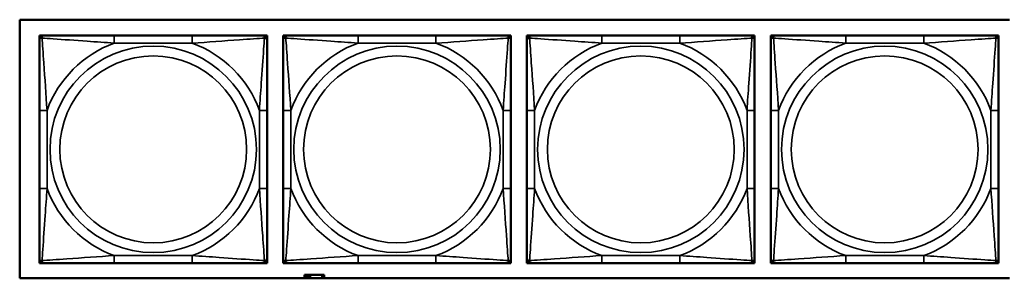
# Model space of a CAD drawing. Header units: inches. Extents: x 1.9 to 64.4, y 1.6 to 69.2.
# Tile 156 of 256: x 36.918 to 39.472, y 47.767 to 48.437. Entities that reach past the tile are written whole.
import ezdxf

# ---------------------------------------------------------------- set-up
doc = ezdxf.new("R2010")
doc.units = ezdxf.units.IN
doc.header["$MEASUREMENT"] = 0
doc.layers.add('Visible (ANSI)', color=7, linetype='Continuous', lineweight=50)
doc.layers.add('Visible Narrow (ANSI)', color=7, linetype='Continuous', lineweight=35)

msp = doc.modelspace()

# ---------------------------------------------------------------- linework, layer by layer
at = {"layer": 'Visible (ANSI)'}
for p, q in [((36.9175, 47.7667), (36.9175, 48.4372)), ((36.9175, 48.4372), (39.4857, 48.4372)), ((36.9687, 48.3963), (36.9746, 48.3963)), ((36.9687, 48.3904), (36.9687, 48.3963)), ((36.9687, 48.3845), (36.9687, 48.3904)), ((36.9746, 48.3963), (36.9805, 48.3963)), ((37.3651, 48.3963), (37.1628, 48.3963)), ((37.5474, 48.3963), (37.5533, 48.3963)), ((37.5533, 48.3963), (37.5592, 48.3963)), ((37.5592, 48.3963), (37.5592, 48.3904)), ((37.5592, 48.3904), (37.5592, 48.3845)), ((37.6012, 48.3963), (37.6072, 48.3963)), ((37.6012, 48.3904), (37.6012, 48.3963)), ((37.6012, 48.3845), (37.6012, 48.3904)), ((37.6072, 48.3963), (37.6131, 48.3963)), ((37.9977, 48.3963), (37.7954, 48.3963)), ((38.18, 48.3963), (38.1859, 48.3963)), ((38.1859, 48.3963), (38.1918, 48.3963)), ((38.1918, 48.3963), (38.1918, 48.3904)), ((38.1918, 48.3904), (38.1918, 48.3845)), ((38.2338, 48.3963), (38.2397, 48.3963)), ((38.2338, 48.3904), (38.2338, 48.3963)), ((38.2338, 48.3845), (38.2338, 48.3904)), ((38.2397, 48.3963), (38.2456, 48.3963)), ((38.6302, 48.3963), (38.4279, 48.3963)), ((38.8125, 48.3963), (38.8184, 48.3963)), ((38.8184, 48.3963), (38.8243, 48.3963)), ((38.8243, 48.3963), (38.8243, 48.3904)), ((38.8243, 48.3904), (38.8243, 48.3845)), ((38.8667, 48.3963), (38.8726, 48.3963)), ((38.8667, 48.3904), (38.8667, 48.3963)), ((38.8667, 48.3845), (38.8667, 48.3904)), ((38.8726, 48.3963), (38.8785, 48.3963)), ((39.2632, 48.3963), (39.0609, 48.3963)), ((39.4455, 48.3963), (39.4514, 48.3963)), ((39.4514, 48.3963), (39.4573, 48.3963)), ((39.4573, 48.3963), (39.4573, 48.3904)), ((39.4573, 48.3904), (39.4573, 48.3845)), ((36.9687, 48.2022), (36.9687, 47.9999)), ((37.5592, 47.9999), (37.5592, 48.2022)), ((37.6012, 48.2022), (37.6012, 47.9999)), ((38.1918, 47.9999), (38.1918, 48.2022)), ((38.2338, 48.2022), (38.2338, 47.9999)), ((38.8243, 47.9999), (38.8243, 48.2022)), ((38.8667, 48.2022), (38.8667, 47.9999)), ((39.4573, 47.9999), (39.4573, 48.2022)), ((36.9687, 47.8117), (36.9687, 47.8176)), ((36.9687, 47.8058), (36.9687, 47.8117)), ((36.9746, 47.8058), (36.9687, 47.8058)), ((36.9805, 47.8058), (36.9746, 47.8058)), ((37.1628, 47.8058), (37.3651, 47.8058)), ((37.5533, 47.8058), (37.5474, 47.8058)), ((37.5592, 47.8058), (37.5533, 47.8058)), ((37.5592, 47.8176), (37.5592, 47.8117)), ((37.5592, 47.8117), (37.5592, 47.8058)), ((37.6012, 47.8117), (37.6012, 47.8176)), ((37.6012, 47.8058), (37.6012, 47.8117)), ((37.6072, 47.8058), (37.6012, 47.8058)), ((37.6131, 47.8058), (37.6072, 47.8058)), ((37.7954, 47.8058), (37.9977, 47.8058)), ((38.1859, 47.8058), (38.18, 47.8058)), ((38.1918, 47.8058), (38.1859, 47.8058)), ((38.1918, 47.8176), (38.1918, 47.8117)), ((38.1918, 47.8117), (38.1918, 47.8058)), ((38.2338, 47.8117), (38.2338, 47.8176)), ((38.2338, 47.8058), (38.2338, 47.8117)), ((38.2397, 47.8058), (38.2338, 47.8058)), ((38.2456, 47.8058), (38.2397, 47.8058)), ((38.4279, 47.8058), (38.6302, 47.8058)), ((38.8184, 47.8058), (38.8125, 47.8058)), ((38.8243, 47.8058), (38.8184, 47.8058)), ((38.8243, 47.8176), (38.8243, 47.8117)), ((38.8243, 47.8117), (38.8243, 47.8058)), ((38.8667, 47.8117), (38.8667, 47.8176)), ((38.8667, 47.8058), (38.8667, 47.8117)), ((38.8726, 47.8058), (38.8667, 47.8058)), ((38.8785, 47.8058), (38.8726, 47.8058)), ((39.0609, 47.8058), (39.2632, 47.8058)), ((39.4514, 47.8058), (39.4455, 47.8058)), ((39.4573, 47.8058), (39.4514, 47.8058)), ((39.4573, 47.8176), (39.4573, 47.8117)), ((39.4573, 47.8117), (39.4573, 47.8058)), ((37.6627, 47.7756), (37.6569, 47.7756)), ((37.6569, 47.7756), (37.6569, 47.7667)), ((37.6627, 47.7756), (37.6667, 47.7756)), ((37.6627, 47.7667), (37.6627, 47.7756)), ((37.6667, 47.7667), (37.6667, 47.7756)), ((37.6667, 47.7756), (37.6708, 47.7756)), ((37.6708, 47.7756), (37.6708, 47.7667)), ((37.6708, 47.7756), (37.702, 47.7756)), ((37.702, 47.7756), (37.702, 47.7667)), ((37.7079, 47.7756), (37.702, 47.7756)), ((37.7079, 47.7667), (37.7079, 47.7756)), ((39.4857, 47.7667), (36.9175, 47.7667))]:
    msp.add_line(p, q, dxfattribs=at)
for centre, radius, start, end in [((36.9746, 48.3904), 0.00591, 90, 180), ((36.9805, 48.3845), 0.0118, 90, 180), ((37.5474, 48.3845), 0.0118, 0, 90), ((37.5533, 48.3904), 0.00591, 0, 90), ((37.6072, 48.3904), 0.00591, 90, 180), ((37.6131, 48.3845), 0.0118, 90, 180), ((38.18, 48.3845), 0.0118, 0, 90), ((38.1859, 48.3904), 0.00591, 0, 90), ((38.2397, 48.3904), 0.00591, 90, 180), ((38.2456, 48.3845), 0.0118, 90, 180), ((38.8125, 48.3845), 0.0118, 0, 90), ((38.8184, 48.3904), 0.00591, 0, 90), ((38.8726, 48.3904), 0.00591, 90, 180), ((38.8785, 48.3845), 0.0118, 90, 180), ((39.4455, 48.3845), 0.0118, 0, 90), ((39.4514, 48.3904), 0.00591, 0, 90), ((36.9805, 47.8176), 0.0118, 180, 270), ((36.9746, 47.8117), 0.00591, 180, 270), ((37.5474, 47.8176), 0.0118, 270, 0), ((37.5533, 47.8117), 0.00591, 270, 0), ((37.6131, 47.8176), 0.0118, 180, 270), ((37.6072, 47.8117), 0.00591, 180, 270), ((38.18, 47.8176), 0.0118, 270, 0), ((38.1859, 47.8117), 0.00591, 270, 0), ((38.2456, 47.8176), 0.0118, 180, 270), ((38.2397, 47.8117), 0.00591, 180, 270), ((38.8125, 47.8176), 0.0118, 270, 0), ((38.8184, 47.8117), 0.00591, 270, 0), ((38.8785, 47.8176), 0.0118, 180, 270), ((38.8726, 47.8117), 0.00591, 180, 270), ((39.4455, 47.8176), 0.0118, 270, 0), ((39.4514, 47.8117), 0.00591, 270, 0)]:
    msp.add_arc(centre, radius, start, end, dxfattribs=at)
for points, knots in [([(37.1628, 48.3963), (37.1392, 48.3963), (37.1152, 48.3963), (37.0918, 48.3963), (37.0611, 48.3963), (37.0303, 48.3963), (37.007, 48.3963), (36.995, 48.3963), (36.9854, 48.3963), (36.9805, 48.3963)], [0.2569537, 0.2569537, 0.2569537, 0.2569537, 0.4371919, 0.4371919, 0.4371919, 0.6739428, 0.6739428, 0.6739428, 0.7963818, 0.7963818, 0.7963818, 0.7963818]), ([(37.5474, 48.3963), (37.5417, 48.3963), (37.5292, 48.3963), (37.514, 48.3963), (37.4906, 48.3963), (37.4614, 48.3963), (37.4324, 48.3963), (37.4102, 48.3963), (37.3875, 48.3963), (37.3651, 48.3963)], [-0.7968224, -0.7968224, -0.7968224, -0.7968224, -0.6514613, -0.6514613, -0.6514613, -0.427691, -0.427691, -0.427691, -0.2569517, -0.2569517, -0.2569517, -0.2569517]), ([(37.7954, 48.3963), (37.7717, 48.3963), (37.7477, 48.3963), (37.7244, 48.3963), (37.6937, 48.3963), (37.6628, 48.3963), (37.6396, 48.3963), (37.6275, 48.3963), (37.6179, 48.3963), (37.6131, 48.3963)], [0.2569537, 0.2569537, 0.2569537, 0.2569537, 0.4371919, 0.4371919, 0.4371919, 0.6739428, 0.6739428, 0.6739428, 0.7963818, 0.7963818, 0.7963818, 0.7963818]), ([(38.18, 48.3963), (38.1743, 48.3963), (38.1618, 48.3963), (38.1465, 48.3963), (38.1231, 48.3963), (38.094, 48.3963), (38.0649, 48.3963), (38.0427, 48.3963), (38.0201, 48.3963), (37.9977, 48.3963)], [-0.7968224, -0.7968224, -0.7968224, -0.7968224, -0.6514613, -0.6514613, -0.6514613, -0.427691, -0.427691, -0.427691, -0.2569517, -0.2569517, -0.2569517, -0.2569517]), ([(38.4279, 48.3963), (38.4043, 48.3963), (38.3803, 48.3963), (38.3569, 48.3963), (38.3262, 48.3963), (38.2954, 48.3963), (38.2721, 48.3963), (38.2601, 48.3963), (38.2505, 48.3963), (38.2456, 48.3963)], [0.2569537, 0.2569537, 0.2569537, 0.2569537, 0.4371919, 0.4371919, 0.4371919, 0.6739428, 0.6739428, 0.6739428, 0.7963818, 0.7963818, 0.7963818, 0.7963818]), ([(38.8125, 48.3963), (38.8068, 48.3963), (38.7943, 48.3963), (38.7791, 48.3963), (38.7557, 48.3963), (38.7265, 48.3963), (38.6975, 48.3963), (38.6753, 48.3963), (38.6526, 48.3963), (38.6302, 48.3963)], [-0.7968224, -0.7968224, -0.7968224, -0.7968224, -0.6514613, -0.6514613, -0.6514613, -0.427691, -0.427691, -0.427691, -0.2569517, -0.2569517, -0.2569517, -0.2569517]), ([(39.0609, 48.3963), (39.0372, 48.3963), (39.0132, 48.3963), (38.9899, 48.3963), (38.9592, 48.3963), (38.9283, 48.3963), (38.905, 48.3963), (38.893, 48.3963), (38.8834, 48.3963), (38.8785, 48.3963)], [0.2569537, 0.2569537, 0.2569537, 0.2569537, 0.4371919, 0.4371919, 0.4371919, 0.6739428, 0.6739428, 0.6739428, 0.7963818, 0.7963818, 0.7963818, 0.7963818]), ([(39.4455, 48.3963), (39.4397, 48.3963), (39.4273, 48.3963), (39.412, 48.3963), (39.3886, 48.3963), (39.3595, 48.3963), (39.3304, 48.3963), (39.3082, 48.3963), (39.2856, 48.3963), (39.2632, 48.3963)], [-0.7968224, -0.7968224, -0.7968224, -0.7968224, -0.6514613, -0.6514613, -0.6514613, -0.427691, -0.427691, -0.427691, -0.2569517, -0.2569517, -0.2569517, -0.2569517]), ([(36.9687, 48.3845), (36.9687, 48.3788), (36.9687, 48.3663), (36.9687, 48.3511), (36.9687, 48.3276), (36.9687, 48.2985), (36.9687, 48.2694), (36.9687, 48.2473), (36.9687, 48.2246), (36.9687, 48.2022)], [-0.7968224, -0.7968224, -0.7968224, -0.7968224, -0.6514613, -0.6514613, -0.6514613, -0.427691, -0.427691, -0.427691, -0.2569517, -0.2569517, -0.2569517, -0.2569517]), ([(37.5592, 48.2022), (37.5592, 48.2259), (37.5592, 48.2498), (37.5592, 48.2732), (37.5592, 48.3039), (37.5592, 48.3348), (37.5592, 48.358), (37.5592, 48.37), (37.5592, 48.3797), (37.5592, 48.3845)], [0.2569537, 0.2569537, 0.2569537, 0.2569537, 0.4371919, 0.4371919, 0.4371919, 0.6739428, 0.6739428, 0.6739428, 0.7963818, 0.7963818, 0.7963818, 0.7963818]), ([(37.6012, 48.3845), (37.6012, 48.3788), (37.6012, 48.3663), (37.6012, 48.3511), (37.6012, 48.3276), (37.6012, 48.2985), (37.6012, 48.2694), (37.6012, 48.2473), (37.6012, 48.2246), (37.6012, 48.2022)], [-0.7968224, -0.7968224, -0.7968224, -0.7968224, -0.6514613, -0.6514613, -0.6514613, -0.427691, -0.427691, -0.427691, -0.2569517, -0.2569517, -0.2569517, -0.2569517]), ([(38.1918, 48.2022), (38.1918, 48.2259), (38.1918, 48.2498), (38.1918, 48.2732), (38.1918, 48.3039), (38.1918, 48.3348), (38.1918, 48.358), (38.1918, 48.37), (38.1918, 48.3797), (38.1918, 48.3845)], [0.2569537, 0.2569537, 0.2569537, 0.2569537, 0.4371919, 0.4371919, 0.4371919, 0.6739428, 0.6739428, 0.6739428, 0.7963818, 0.7963818, 0.7963818, 0.7963818]), ([(38.2338, 48.3845), (38.2338, 48.3788), (38.2338, 48.3663), (38.2338, 48.3511), (38.2338, 48.3276), (38.2338, 48.2985), (38.2338, 48.2694), (38.2338, 48.2473), (38.2338, 48.2246), (38.2338, 48.2022)], [-0.7968224, -0.7968224, -0.7968224, -0.7968224, -0.6514613, -0.6514613, -0.6514613, -0.427691, -0.427691, -0.427691, -0.2569517, -0.2569517, -0.2569517, -0.2569517]), ([(38.8243, 48.2022), (38.8243, 48.2259), (38.8243, 48.2498), (38.8243, 48.2732), (38.8243, 48.3039), (38.8243, 48.3348), (38.8243, 48.358), (38.8243, 48.37), (38.8243, 48.3797), (38.8243, 48.3845)], [0.2569537, 0.2569537, 0.2569537, 0.2569537, 0.4371919, 0.4371919, 0.4371919, 0.6739428, 0.6739428, 0.6739428, 0.7963818, 0.7963818, 0.7963818, 0.7963818]), ([(38.8667, 48.3845), (38.8667, 48.3788), (38.8667, 48.3663), (38.8667, 48.3511), (38.8667, 48.3276), (38.8667, 48.2985), (38.8667, 48.2694), (38.8667, 48.2473), (38.8667, 48.2246), (38.8667, 48.2022)], [-0.7968224, -0.7968224, -0.7968224, -0.7968224, -0.6514613, -0.6514613, -0.6514613, -0.427691, -0.427691, -0.427691, -0.2569517, -0.2569517, -0.2569517, -0.2569517]), ([(39.4573, 48.2022), (39.4573, 48.2259), (39.4573, 48.2498), (39.4573, 48.2732), (39.4573, 48.3039), (39.4573, 48.3348), (39.4573, 48.358), (39.4573, 48.37), (39.4573, 48.3797), (39.4573, 48.3845)], [0.2569537, 0.2569537, 0.2569537, 0.2569537, 0.4371919, 0.4371919, 0.4371919, 0.6739428, 0.6739428, 0.6739428, 0.7963818, 0.7963818, 0.7963818, 0.7963818]), ([(36.9687, 47.9999), (36.9687, 47.9762), (36.9687, 47.9522), (36.9687, 47.9289), (36.9687, 47.8982), (36.9687, 47.8673), (36.9687, 47.8441), (36.9687, 47.8321), (36.9687, 47.8224), (36.9687, 47.8176)], [0.2569537, 0.2569537, 0.2569537, 0.2569537, 0.4371919, 0.4371919, 0.4371919, 0.6739428, 0.6739428, 0.6739428, 0.7963818, 0.7963818, 0.7963818, 0.7963818]), ([(37.5592, 47.8176), (37.5592, 47.8233), (37.5592, 47.8358), (37.5592, 47.851), (37.5592, 47.8745), (37.5592, 47.9036), (37.5592, 47.9327), (37.5592, 47.9548), (37.5592, 47.9775), (37.5592, 47.9999)], [-0.7968224, -0.7968224, -0.7968224, -0.7968224, -0.6514613, -0.6514613, -0.6514613, -0.427691, -0.427691, -0.427691, -0.2569517, -0.2569517, -0.2569517, -0.2569517]), ([(37.6012, 47.9999), (37.6012, 47.9762), (37.6012, 47.9522), (37.6012, 47.9289), (37.6012, 47.8982), (37.6012, 47.8673), (37.6012, 47.8441), (37.6012, 47.8321), (37.6012, 47.8224), (37.6012, 47.8176)], [0.2569537, 0.2569537, 0.2569537, 0.2569537, 0.4371919, 0.4371919, 0.4371919, 0.6739428, 0.6739428, 0.6739428, 0.7963818, 0.7963818, 0.7963818, 0.7963818]), ([(38.1918, 47.8176), (38.1918, 47.8233), (38.1918, 47.8358), (38.1918, 47.851), (38.1918, 47.8745), (38.1918, 47.9036), (38.1918, 47.9327), (38.1918, 47.9548), (38.1918, 47.9775), (38.1918, 47.9999)], [-0.7968224, -0.7968224, -0.7968224, -0.7968224, -0.6514613, -0.6514613, -0.6514613, -0.427691, -0.427691, -0.427691, -0.2569517, -0.2569517, -0.2569517, -0.2569517]), ([(38.2338, 47.9999), (38.2338, 47.9762), (38.2338, 47.9522), (38.2338, 47.9289), (38.2338, 47.8982), (38.2338, 47.8673), (38.2338, 47.8441), (38.2338, 47.8321), (38.2338, 47.8224), (38.2338, 47.8176)], [0.2569537, 0.2569537, 0.2569537, 0.2569537, 0.4371919, 0.4371919, 0.4371919, 0.6739428, 0.6739428, 0.6739428, 0.7963818, 0.7963818, 0.7963818, 0.7963818]), ([(38.8243, 47.8176), (38.8243, 47.8233), (38.8243, 47.8358), (38.8243, 47.851), (38.8243, 47.8745), (38.8243, 47.9036), (38.8243, 47.9327), (38.8243, 47.9548), (38.8243, 47.9775), (38.8243, 47.9999)], [-0.7968224, -0.7968224, -0.7968224, -0.7968224, -0.6514613, -0.6514613, -0.6514613, -0.427691, -0.427691, -0.427691, -0.2569517, -0.2569517, -0.2569517, -0.2569517]), ([(38.8667, 47.9999), (38.8667, 47.9762), (38.8667, 47.9522), (38.8667, 47.9289), (38.8667, 47.8982), (38.8667, 47.8673), (38.8667, 47.8441), (38.8667, 47.8321), (38.8667, 47.8224), (38.8667, 47.8176)], [0.2569537, 0.2569537, 0.2569537, 0.2569537, 0.4371919, 0.4371919, 0.4371919, 0.6739428, 0.6739428, 0.6739428, 0.7963818, 0.7963818, 0.7963818, 0.7963818]), ([(39.4573, 47.8176), (39.4573, 47.8233), (39.4573, 47.8358), (39.4573, 47.851), (39.4573, 47.8745), (39.4573, 47.9036), (39.4573, 47.9327), (39.4573, 47.9548), (39.4573, 47.9775), (39.4573, 47.9999)], [-0.7968224, -0.7968224, -0.7968224, -0.7968224, -0.6514613, -0.6514613, -0.6514613, -0.427691, -0.427691, -0.427691, -0.2569517, -0.2569517, -0.2569517, -0.2569517]), ([(36.9805, 47.8058), (36.9862, 47.8058), (36.9987, 47.8058), (37.0139, 47.8058), (37.0374, 47.8058), (37.0665, 47.8058), (37.0956, 47.8058), (37.1178, 47.8058), (37.1404, 47.8058), (37.1628, 47.8058)], [-0.7968224, -0.7968224, -0.7968224, -0.7968224, -0.6514613, -0.6514613, -0.6514613, -0.427691, -0.427691, -0.427691, -0.2569517, -0.2569517, -0.2569517, -0.2569517]), ([(37.3651, 47.8058), (37.3888, 47.8058), (37.4128, 47.8058), (37.4361, 47.8058), (37.4668, 47.8058), (37.4977, 47.8058), (37.5209, 47.8058), (37.533, 47.8058), (37.5426, 47.8058), (37.5474, 47.8058)], [0.2569537, 0.2569537, 0.2569537, 0.2569537, 0.4371919, 0.4371919, 0.4371919, 0.6739428, 0.6739428, 0.6739428, 0.7963818, 0.7963818, 0.7963818, 0.7963818]), ([(37.6131, 47.8058), (37.6188, 47.8058), (37.6313, 47.8058), (37.6465, 47.8058), (37.6699, 47.8058), (37.6991, 47.8058), (37.7281, 47.8058), (37.7503, 47.8058), (37.773, 47.8058), (37.7954, 47.8058)], [-0.7968224, -0.7968224, -0.7968224, -0.7968224, -0.6514613, -0.6514613, -0.6514613, -0.427691, -0.427691, -0.427691, -0.2569517, -0.2569517, -0.2569517, -0.2569517]), ([(37.9977, 47.8058), (38.0213, 47.8058), (38.0453, 47.8058), (38.0687, 47.8058), (38.0994, 47.8058), (38.1302, 47.8058), (38.1535, 47.8058), (38.1655, 47.8058), (38.1751, 47.8058), (38.18, 47.8058)], [0.2569537, 0.2569537, 0.2569537, 0.2569537, 0.4371919, 0.4371919, 0.4371919, 0.6739428, 0.6739428, 0.6739428, 0.7963818, 0.7963818, 0.7963818, 0.7963818]), ([(38.2456, 47.8058), (38.2513, 47.8058), (38.2638, 47.8058), (38.279, 47.8058), (38.3025, 47.8058), (38.3316, 47.8058), (38.3607, 47.8058), (38.3829, 47.8058), (38.4055, 47.8058), (38.4279, 47.8058)], [-0.7968224, -0.7968224, -0.7968224, -0.7968224, -0.6514613, -0.6514613, -0.6514613, -0.427691, -0.427691, -0.427691, -0.2569517, -0.2569517, -0.2569517, -0.2569517]), ([(38.6302, 47.8058), (38.6539, 47.8058), (38.6779, 47.8058), (38.7012, 47.8058), (38.7319, 47.8058), (38.7628, 47.8058), (38.786, 47.8058), (38.7981, 47.8058), (38.8077, 47.8058), (38.8125, 47.8058)], [0.2569537, 0.2569537, 0.2569537, 0.2569537, 0.4371919, 0.4371919, 0.4371919, 0.6739428, 0.6739428, 0.6739428, 0.7963818, 0.7963818, 0.7963818, 0.7963818]), ([(38.8785, 47.8058), (38.8843, 47.8058), (38.8968, 47.8058), (38.912, 47.8058), (38.9354, 47.8058), (38.9645, 47.8058), (38.9936, 47.8058), (39.0158, 47.8058), (39.0385, 47.8058), (39.0609, 47.8058)], [-0.7968224, -0.7968224, -0.7968224, -0.7968224, -0.6514613, -0.6514613, -0.6514613, -0.427691, -0.427691, -0.427691, -0.2569517, -0.2569517, -0.2569517, -0.2569517]), ([(39.2632, 47.8058), (39.2868, 47.8058), (39.3108, 47.8058), (39.3342, 47.8058), (39.3649, 47.8058), (39.3957, 47.8058), (39.419, 47.8058), (39.431, 47.8058), (39.4406, 47.8058), (39.4455, 47.8058)], [0.2569537, 0.2569537, 0.2569537, 0.2569537, 0.4371919, 0.4371919, 0.4371919, 0.6739428, 0.6739428, 0.6739428, 0.7963818, 0.7963818, 0.7963818, 0.7963818])]:
    msp.add_open_spline(points, degree=3, knots=knots, dxfattribs=at)
at = {"layer": 'Visible Narrow (ANSI)'}
for p, q in [((37.1628, 48.3963), (37.1628, 48.3766)), ((37.3651, 48.3963), (37.3651, 48.3766)), ((37.7954, 48.3963), (37.7954, 48.3766)), ((37.9977, 48.3963), (37.9977, 48.3766)), ((38.4279, 48.3963), (38.4279, 48.3766)), ((38.6302, 48.3963), (38.6302, 48.3766)), ((39.0609, 48.3963), (39.0609, 48.3766)), ((39.2632, 48.3963), (39.2632, 48.3766)), ((37.1628, 48.3766), (37.3651, 48.3766)), ((37.7954, 48.3766), (37.9977, 48.3766)), ((38.4279, 48.3766), (38.6302, 48.3766)), ((39.0609, 48.3766), (39.2632, 48.3766)), ((36.9687, 48.2022), (36.9884, 48.2022)), ((36.9884, 47.9999), (36.9884, 48.2022)), ((37.5396, 48.2022), (37.5396, 47.9999)), ((37.5592, 48.2022), (37.5396, 48.2022)), ((37.6012, 48.2022), (37.6209, 48.2022)), ((37.6209, 47.9999), (37.6209, 48.2022)), ((38.1721, 48.2022), (38.1721, 47.9999)), ((38.1918, 48.2022), (38.1721, 48.2022)), ((38.2338, 48.2022), (38.2535, 48.2022)), ((38.2535, 47.9999), (38.2535, 48.2022)), ((38.8047, 48.2022), (38.8047, 47.9999)), ((38.8243, 48.2022), (38.8047, 48.2022)), ((38.8667, 48.2022), (38.8864, 48.2022)), ((38.8864, 47.9999), (38.8864, 48.2022)), ((39.4376, 48.2022), (39.4376, 47.9999)), ((39.4573, 48.2022), (39.4376, 48.2022)), ((36.9687, 47.9999), (36.9884, 47.9999)), ((37.5592, 47.9999), (37.5396, 47.9999)), ((37.6012, 47.9999), (37.6209, 47.9999)), ((38.1918, 47.9999), (38.1721, 47.9999)), ((38.2338, 47.9999), (38.2535, 47.9999)), ((38.8243, 47.9999), (38.8047, 47.9999)), ((38.8667, 47.9999), (38.8864, 47.9999)), ((39.4573, 47.9999), (39.4376, 47.9999)), ((37.3651, 47.8255), (37.1628, 47.8255)), ((37.1628, 47.8058), (37.1628, 47.8255)), ((37.3651, 47.8058), (37.3651, 47.8255)), ((37.9977, 47.8255), (37.7954, 47.8255)), ((37.7954, 47.8058), (37.7954, 47.8255)), ((37.9977, 47.8058), (37.9977, 47.8255)), ((38.6302, 47.8255), (38.4279, 47.8255)), ((38.4279, 47.8058), (38.4279, 47.8255)), ((38.6302, 47.8058), (38.6302, 47.8255)), ((39.2632, 47.8255), (39.0609, 47.8255)), ((39.0609, 47.8058), (39.0609, 47.8255)), ((39.2632, 47.8058), (39.2632, 47.8255))]:
    msp.add_line(p, q, dxfattribs=at)
for centre, radius in [((37.264, 48.101), 0.2678), ((37.8965, 48.101), 0.2678), ((38.5291, 48.101), 0.2678), ((39.162, 48.101), 0.2678), ((37.264, 48.101), 0.2424), ((37.8965, 48.101), 0.2424), ((38.5291, 48.101), 0.2424), ((39.162, 48.101), 0.2424)]:
    msp.add_circle(centre, radius, dxfattribs=at)
for centre, start, end in [((37.264, 48.101), 110.1547, 159.8453), ((37.264, 48.101), 20.1547, 69.8453), ((37.8965, 48.101), 110.1547, 159.8453), ((37.8965, 48.101), 20.1547, 69.8453), ((38.5291, 48.101), 110.1547, 159.8453), ((38.5291, 48.101), 20.1547, 69.8453), ((39.162, 48.101), 110.1547, 159.8453), ((39.162, 48.101), 20.1547, 69.8453), ((37.264, 48.101), 200.1547, 249.8453), ((37.264, 48.101), 290.1547, 339.8453), ((37.8965, 48.101), 200.1547, 249.8453), ((37.8965, 48.101), 290.1547, 339.8453), ((38.5291, 48.101), 200.1547, 249.8453), ((38.5291, 48.101), 290.1547, 339.8453), ((39.162, 48.101), 200.1547, 249.8453), ((39.162, 48.101), 290.1547, 339.8453)]:
    msp.add_arc(centre, 0.2936, start, end, dxfattribs=at)
for points, knots in [([(36.9687, 48.3845), (36.9687, 48.385), (36.9688, 48.3855), (36.969, 48.3864), (36.9692, 48.3868), (36.9696, 48.3874), (36.9697, 48.3876), (36.9701, 48.3879), (36.9702, 48.388), (36.9706, 48.3884), (36.9709, 48.3886), (36.9718, 48.389), (36.9725, 48.3892), (36.974, 48.3894), (36.9747, 48.3895), (36.9756, 48.3895)], [-0.0532704, -0.0532704, -0.0532704, -0.0532704, -0.04377373, -0.04377373, -0.03521335, -0.03521335, -0.02986312, -0.02986312, -0.02651922, -0.02651922, -0.01983142, -0.01983142, -0.00913095, -0.00913095, 0.00023197, 0.00023197, 0.00023197, 0.00023197]), ([(36.9756, 48.3895), (36.9755, 48.3903), (36.9756, 48.3911), (36.9758, 48.3925), (36.976, 48.3932), (36.9765, 48.3941), (36.9767, 48.3944), (36.977, 48.3948), (36.9771, 48.395), (36.9774, 48.3953), (36.9776, 48.3954), (36.9782, 48.3958), (36.9786, 48.396), (36.9795, 48.3963), (36.98, 48.3963), (36.9805, 48.3963)], [-0.00023197, -0.00023197, -0.00023197, -0.00023197, 0.00913095, 0.00913095, 0.01983142, 0.01983142, 0.02651922, 0.02651922, 0.02986312, 0.02986312, 0.03521335, 0.03521335, 0.04377373, 0.04377373, 0.0532704, 0.0532704, 0.0532704, 0.0532704]), ([(36.9756, 48.3895), (36.9832, 48.389), (36.9932, 48.3883), (37.0303, 48.3859), (37.062, 48.3836), (37.1162, 48.3797), (37.1395, 48.378), (37.1628, 48.3766)], [-0.7478145, -0.7478145, -0.7478145, -0.7478145, -0.6493253, -0.6493253, -0.427691, -0.427691, -0.2569537, -0.2569537, -0.2569537, -0.2569537]), ([(36.9884, 48.2022), (36.986, 48.2427), (36.9827, 48.285), (36.9781, 48.3507), (36.9765, 48.3751), (36.9756, 48.3895)], [0.2569517, 0.2569517, 0.2569517, 0.2569517, 0.5559983, 0.5559983, 0.7482818, 0.7482818, 0.7482818, 0.7482818]), ([(37.3651, 48.3766), (37.4056, 48.379), (37.448, 48.3823), (37.5136, 48.3869), (37.538, 48.3886), (37.5524, 48.3895)], [0.2569517, 0.2569517, 0.2569517, 0.2569517, 0.5559983, 0.5559983, 0.7482818, 0.7482818, 0.7482818, 0.7482818]), ([(37.5524, 48.3895), (37.5519, 48.3818), (37.5513, 48.3718), (37.5488, 48.3348), (37.5465, 48.303), (37.5426, 48.2488), (37.541, 48.2256), (37.5396, 48.2022)], [-0.7478145, -0.7478145, -0.7478145, -0.7478145, -0.6493253, -0.6493253, -0.427691, -0.427691, -0.2569537, -0.2569537, -0.2569537, -0.2569537]), ([(37.5474, 48.3963), (37.548, 48.3963), (37.5485, 48.3963), (37.5494, 48.396), (37.5497, 48.3958), (37.5503, 48.3954), (37.5505, 48.3953), (37.5508, 48.395), (37.551, 48.3948), (37.5513, 48.3944), (37.5515, 48.3941), (37.5519, 48.3932), (37.5521, 48.3925), (37.5524, 48.3911), (37.5524, 48.3903), (37.5524, 48.3895)], [-0.0532704, -0.0532704, -0.0532704, -0.0532704, -0.04377373, -0.04377373, -0.03521335, -0.03521335, -0.02986312, -0.02986312, -0.02651922, -0.02651922, -0.01983142, -0.01983142, -0.00913095, -0.00913095, 0.00023197, 0.00023197, 0.00023197, 0.00023197]), ([(37.5524, 48.3895), (37.5532, 48.3895), (37.554, 48.3894), (37.5554, 48.3892), (37.5561, 48.389), (37.557, 48.3886), (37.5573, 48.3884), (37.5578, 48.388), (37.5579, 48.3879), (37.5582, 48.3876), (37.5584, 48.3874), (37.5587, 48.3868), (37.5589, 48.3864), (37.5592, 48.3855), (37.5592, 48.385), (37.5592, 48.3845)], [-0.00023197, -0.00023197, -0.00023197, -0.00023197, 0.00913095, 0.00913095, 0.01983142, 0.01983142, 0.02651922, 0.02651922, 0.02986312, 0.02986312, 0.03521335, 0.03521335, 0.04377373, 0.04377373, 0.0532704, 0.0532704, 0.0532704, 0.0532704]), ([(37.6012, 48.3845), (37.6012, 48.385), (37.6013, 48.3855), (37.6016, 48.3864), (37.6017, 48.3868), (37.6021, 48.3874), (37.6023, 48.3876), (37.6026, 48.3879), (37.6027, 48.388), (37.6032, 48.3884), (37.6035, 48.3886), (37.6044, 48.389), (37.6051, 48.3892), (37.6065, 48.3894), (37.6073, 48.3895), (37.6081, 48.3895)], [-0.0532704, -0.0532704, -0.0532704, -0.0532704, -0.04377373, -0.04377373, -0.03521335, -0.03521335, -0.02986312, -0.02986312, -0.02651922, -0.02651922, -0.01983142, -0.01983142, -0.00913095, -0.00913095, 0.00023197, 0.00023197, 0.00023197, 0.00023197]), ([(37.6081, 48.3895), (37.6081, 48.3903), (37.6081, 48.3911), (37.6084, 48.3925), (37.6086, 48.3932), (37.609, 48.3941), (37.6092, 48.3944), (37.6095, 48.3948), (37.6096, 48.395), (37.61, 48.3953), (37.6102, 48.3954), (37.6107, 48.3958), (37.6111, 48.396), (37.612, 48.3963), (37.6125, 48.3963), (37.6131, 48.3963)], [-0.00023197, -0.00023197, -0.00023197, -0.00023197, 0.00913095, 0.00913095, 0.01983142, 0.01983142, 0.02651922, 0.02651922, 0.02986312, 0.02986312, 0.03521335, 0.03521335, 0.04377373, 0.04377373, 0.0532704, 0.0532704, 0.0532704, 0.0532704]), ([(37.6081, 48.3895), (37.6158, 48.389), (37.6258, 48.3883), (37.6628, 48.3859), (37.6945, 48.3836), (37.7488, 48.3797), (37.772, 48.378), (37.7954, 48.3766)], [-0.7478145, -0.7478145, -0.7478145, -0.7478145, -0.6493253, -0.6493253, -0.427691, -0.427691, -0.2569537, -0.2569537, -0.2569537, -0.2569537]), ([(37.6209, 48.2022), (37.6185, 48.2427), (37.6152, 48.285), (37.6106, 48.3507), (37.609, 48.3751), (37.6081, 48.3895)], [0.2569517, 0.2569517, 0.2569517, 0.2569517, 0.5559983, 0.5559983, 0.7482818, 0.7482818, 0.7482818, 0.7482818]), ([(37.9977, 48.3766), (38.0381, 48.379), (38.0805, 48.3823), (38.1462, 48.3869), (38.1706, 48.3886), (38.1849, 48.3895)], [0.2569517, 0.2569517, 0.2569517, 0.2569517, 0.5559983, 0.5559983, 0.7482818, 0.7482818, 0.7482818, 0.7482818]), ([(38.1849, 48.3895), (38.1845, 48.3818), (38.1838, 48.3718), (38.1813, 48.3348), (38.179, 48.303), (38.1752, 48.2488), (38.1735, 48.2256), (38.1721, 48.2022)], [-0.7478145, -0.7478145, -0.7478145, -0.7478145, -0.6493253, -0.6493253, -0.427691, -0.427691, -0.2569537, -0.2569537, -0.2569537, -0.2569537]), ([(38.18, 48.3963), (38.1805, 48.3963), (38.181, 48.3963), (38.1819, 48.396), (38.1823, 48.3958), (38.1829, 48.3954), (38.1831, 48.3953), (38.1834, 48.395), (38.1835, 48.3948), (38.1838, 48.3944), (38.184, 48.3941), (38.1845, 48.3932), (38.1847, 48.3925), (38.1849, 48.3911), (38.185, 48.3903), (38.1849, 48.3895)], [-0.0532704, -0.0532704, -0.0532704, -0.0532704, -0.04377373, -0.04377373, -0.03521335, -0.03521335, -0.02986312, -0.02986312, -0.02651922, -0.02651922, -0.01983142, -0.01983142, -0.00913095, -0.00913095, 0.00023197, 0.00023197, 0.00023197, 0.00023197]), ([(38.1849, 48.3895), (38.1858, 48.3895), (38.1865, 48.3894), (38.188, 48.3892), (38.1887, 48.389), (38.1896, 48.3886), (38.1899, 48.3884), (38.1903, 48.388), (38.1904, 48.3879), (38.1907, 48.3876), (38.1909, 48.3874), (38.1913, 48.3868), (38.1915, 48.3864), (38.1917, 48.3855), (38.1918, 48.385), (38.1918, 48.3845)], [-0.00023197, -0.00023197, -0.00023197, -0.00023197, 0.00913095, 0.00913095, 0.01983142, 0.01983142, 0.02651922, 0.02651922, 0.02986312, 0.02986312, 0.03521335, 0.03521335, 0.04377373, 0.04377373, 0.0532704, 0.0532704, 0.0532704, 0.0532704]), ([(38.2338, 48.3845), (38.2338, 48.385), (38.2339, 48.3855), (38.2341, 48.3864), (38.2343, 48.3868), (38.2347, 48.3874), (38.2348, 48.3876), (38.2352, 48.3879), (38.2353, 48.388), (38.2357, 48.3884), (38.236, 48.3886), (38.2369, 48.389), (38.2376, 48.3892), (38.2391, 48.3894), (38.2398, 48.3895), (38.2407, 48.3895)], [-0.0532704, -0.0532704, -0.0532704, -0.0532704, -0.04377373, -0.04377373, -0.03521335, -0.03521335, -0.02986312, -0.02986312, -0.02651922, -0.02651922, -0.01983142, -0.01983142, -0.00913095, -0.00913095, 0.00023197, 0.00023197, 0.00023197, 0.00023197]), ([(38.2407, 48.3895), (38.2406, 48.3903), (38.2407, 48.3911), (38.2409, 48.3925), (38.2411, 48.3932), (38.2416, 48.3941), (38.2418, 48.3944), (38.2421, 48.3948), (38.2422, 48.395), (38.2425, 48.3953), (38.2427, 48.3954), (38.2433, 48.3958), (38.2437, 48.396), (38.2446, 48.3963), (38.2451, 48.3963), (38.2456, 48.3963)], [-0.00023197, -0.00023197, -0.00023197, -0.00023197, 0.00913095, 0.00913095, 0.01983142, 0.01983142, 0.02651922, 0.02651922, 0.02986312, 0.02986312, 0.03521335, 0.03521335, 0.04377373, 0.04377373, 0.0532704, 0.0532704, 0.0532704, 0.0532704]), ([(38.2407, 48.3895), (38.2483, 48.389), (38.2583, 48.3883), (38.2954, 48.3859), (38.3271, 48.3836), (38.3813, 48.3797), (38.4046, 48.378), (38.4279, 48.3766)], [-0.7478145, -0.7478145, -0.7478145, -0.7478145, -0.6493253, -0.6493253, -0.427691, -0.427691, -0.2569537, -0.2569537, -0.2569537, -0.2569537]), ([(38.2535, 48.2022), (38.2511, 48.2427), (38.2478, 48.285), (38.2432, 48.3507), (38.2416, 48.3751), (38.2407, 48.3895)], [0.2569517, 0.2569517, 0.2569517, 0.2569517, 0.5559983, 0.5559983, 0.7482818, 0.7482818, 0.7482818, 0.7482818]), ([(38.6302, 48.3766), (38.6707, 48.379), (38.7131, 48.3823), (38.7787, 48.3869), (38.8031, 48.3886), (38.8175, 48.3895)], [0.2569517, 0.2569517, 0.2569517, 0.2569517, 0.5559983, 0.5559983, 0.7482818, 0.7482818, 0.7482818, 0.7482818]), ([(38.8175, 48.3895), (38.817, 48.3818), (38.8164, 48.3718), (38.8139, 48.3348), (38.8116, 48.303), (38.8077, 48.2488), (38.8061, 48.2256), (38.8047, 48.2022)], [-0.7478145, -0.7478145, -0.7478145, -0.7478145, -0.6493253, -0.6493253, -0.427691, -0.427691, -0.2569537, -0.2569537, -0.2569537, -0.2569537]), ([(38.8125, 48.3963), (38.8131, 48.3963), (38.8136, 48.3963), (38.8145, 48.396), (38.8148, 48.3958), (38.8154, 48.3954), (38.8156, 48.3953), (38.8159, 48.395), (38.8161, 48.3948), (38.8164, 48.3944), (38.8166, 48.3941), (38.817, 48.3932), (38.8172, 48.3925), (38.8175, 48.3911), (38.8175, 48.3903), (38.8175, 48.3895)], [-0.0532704, -0.0532704, -0.0532704, -0.0532704, -0.04377373, -0.04377373, -0.03521335, -0.03521335, -0.02986312, -0.02986312, -0.02651922, -0.02651922, -0.01983142, -0.01983142, -0.00913095, -0.00913095, 0.00023197, 0.00023197, 0.00023197, 0.00023197]), ([(38.8175, 48.3895), (38.8183, 48.3895), (38.8191, 48.3894), (38.8205, 48.3892), (38.8212, 48.389), (38.8221, 48.3886), (38.8224, 48.3884), (38.8229, 48.388), (38.823, 48.3879), (38.8233, 48.3876), (38.8235, 48.3874), (38.8238, 48.3868), (38.824, 48.3864), (38.8243, 48.3855), (38.8243, 48.385), (38.8243, 48.3845)], [-0.00023197, -0.00023197, -0.00023197, -0.00023197, 0.00913095, 0.00913095, 0.01983142, 0.01983142, 0.02651922, 0.02651922, 0.02986312, 0.02986312, 0.03521335, 0.03521335, 0.04377373, 0.04377373, 0.0532704, 0.0532704, 0.0532704, 0.0532704]), ([(38.8667, 48.3845), (38.8667, 48.385), (38.8668, 48.3855), (38.8671, 48.3864), (38.8672, 48.3868), (38.8676, 48.3874), (38.8678, 48.3876), (38.8681, 48.3879), (38.8682, 48.388), (38.8686, 48.3884), (38.869, 48.3886), (38.8699, 48.389), (38.8705, 48.3892), (38.872, 48.3894), (38.8727, 48.3895), (38.8736, 48.3895)], [-0.0532704, -0.0532704, -0.0532704, -0.0532704, -0.04377373, -0.04377373, -0.03521335, -0.03521335, -0.02986312, -0.02986312, -0.02651922, -0.02651922, -0.01983142, -0.01983142, -0.00913095, -0.00913095, 0.00023197, 0.00023197, 0.00023197, 0.00023197]), ([(38.8736, 48.3895), (38.8736, 48.3903), (38.8736, 48.3911), (38.8739, 48.3925), (38.8741, 48.3932), (38.8745, 48.3941), (38.8747, 48.3944), (38.875, 48.3948), (38.8751, 48.395), (38.8755, 48.3953), (38.8757, 48.3954), (38.8762, 48.3958), (38.8766, 48.396), (38.8775, 48.3963), (38.878, 48.3963), (38.8785, 48.3963)], [-0.00023197, -0.00023197, -0.00023197, -0.00023197, 0.00913095, 0.00913095, 0.01983142, 0.01983142, 0.02651922, 0.02651922, 0.02986312, 0.02986312, 0.03521335, 0.03521335, 0.04377373, 0.04377373, 0.0532704, 0.0532704, 0.0532704, 0.0532704]), ([(38.8736, 48.3895), (38.8812, 48.389), (38.8913, 48.3883), (38.9283, 48.3859), (38.96, 48.3836), (39.0143, 48.3797), (39.0375, 48.378), (39.0609, 48.3766)], [-0.7478145, -0.7478145, -0.7478145, -0.7478145, -0.6493253, -0.6493253, -0.427691, -0.427691, -0.2569537, -0.2569537, -0.2569537, -0.2569537]), ([(38.8864, 48.2022), (38.884, 48.2427), (38.8807, 48.285), (38.8761, 48.3507), (38.8745, 48.3751), (38.8736, 48.3895)], [0.2569517, 0.2569517, 0.2569517, 0.2569517, 0.5559983, 0.5559983, 0.7482818, 0.7482818, 0.7482818, 0.7482818]), ([(39.2632, 48.3766), (39.3036, 48.379), (39.346, 48.3823), (39.4117, 48.3869), (39.4361, 48.3886), (39.4504, 48.3895)], [0.2569517, 0.2569517, 0.2569517, 0.2569517, 0.5559983, 0.5559983, 0.7482818, 0.7482818, 0.7482818, 0.7482818]), ([(39.4504, 48.3895), (39.4499, 48.3818), (39.4493, 48.3718), (39.4468, 48.3348), (39.4445, 48.303), (39.4406, 48.2488), (39.439, 48.2256), (39.4376, 48.2022)], [-0.7478145, -0.7478145, -0.7478145, -0.7478145, -0.6493253, -0.6493253, -0.427691, -0.427691, -0.2569537, -0.2569537, -0.2569537, -0.2569537]), ([(39.4455, 48.3963), (39.446, 48.3963), (39.4465, 48.3963), (39.4474, 48.396), (39.4478, 48.3958), (39.4484, 48.3954), (39.4486, 48.3953), (39.4489, 48.395), (39.449, 48.3948), (39.4493, 48.3944), (39.4495, 48.3941), (39.45, 48.3932), (39.4502, 48.3925), (39.4504, 48.3911), (39.4505, 48.3903), (39.4504, 48.3895)], [-0.0532704, -0.0532704, -0.0532704, -0.0532704, -0.04377373, -0.04377373, -0.03521335, -0.03521335, -0.02986312, -0.02986312, -0.02651922, -0.02651922, -0.01983142, -0.01983142, -0.00913095, -0.00913095, 0.00023197, 0.00023197, 0.00023197, 0.00023197]), ([(39.4504, 48.3895), (39.4513, 48.3895), (39.452, 48.3894), (39.4535, 48.3892), (39.4541, 48.389), (39.4551, 48.3886), (39.4554, 48.3884), (39.4558, 48.388), (39.4559, 48.3879), (39.4562, 48.3876), (39.4564, 48.3874), (39.4568, 48.3868), (39.457, 48.3864), (39.4572, 48.3855), (39.4573, 48.385), (39.4573, 48.3845)], [-0.00023197, -0.00023197, -0.00023197, -0.00023197, 0.00913095, 0.00913095, 0.01983142, 0.01983142, 0.02651922, 0.02651922, 0.02986312, 0.02986312, 0.03521335, 0.03521335, 0.04377373, 0.04377373, 0.0532704, 0.0532704, 0.0532704, 0.0532704]), ([(36.9756, 47.8126), (36.976, 47.8203), (36.9767, 47.8303), (36.9792, 47.8673), (36.9814, 47.899), (36.9853, 47.9533), (36.987, 47.9765), (36.9884, 47.9999)], [-0.7478145, -0.7478145, -0.7478145, -0.7478145, -0.6493253, -0.6493253, -0.427691, -0.427691, -0.2569537, -0.2569537, -0.2569537, -0.2569537]), ([(37.5396, 47.9999), (37.542, 47.9594), (37.5453, 47.9171), (37.5499, 47.8514), (37.5515, 47.827), (37.5524, 47.8126)], [0.2569517, 0.2569517, 0.2569517, 0.2569517, 0.5559983, 0.5559983, 0.7482818, 0.7482818, 0.7482818, 0.7482818]), ([(37.6081, 47.8126), (37.6086, 47.8203), (37.6092, 47.8303), (37.6117, 47.8673), (37.614, 47.899), (37.6179, 47.9533), (37.6195, 47.9765), (37.6209, 47.9999)], [-0.7478145, -0.7478145, -0.7478145, -0.7478145, -0.6493253, -0.6493253, -0.427691, -0.427691, -0.2569537, -0.2569537, -0.2569537, -0.2569537]), ([(38.1721, 47.9999), (38.1745, 47.9594), (38.1778, 47.9171), (38.1824, 47.8514), (38.184, 47.827), (38.1849, 47.8126)], [0.2569517, 0.2569517, 0.2569517, 0.2569517, 0.5559983, 0.5559983, 0.7482818, 0.7482818, 0.7482818, 0.7482818]), ([(38.2407, 47.8126), (38.2411, 47.8203), (38.2418, 47.8303), (38.2443, 47.8673), (38.2465, 47.899), (38.2504, 47.9533), (38.2521, 47.9765), (38.2535, 47.9999)], [-0.7478145, -0.7478145, -0.7478145, -0.7478145, -0.6493253, -0.6493253, -0.427691, -0.427691, -0.2569537, -0.2569537, -0.2569537, -0.2569537]), ([(38.8047, 47.9999), (38.8071, 47.9594), (38.8104, 47.9171), (38.815, 47.8514), (38.8166, 47.827), (38.8175, 47.8126)], [0.2569517, 0.2569517, 0.2569517, 0.2569517, 0.5559983, 0.5559983, 0.7482818, 0.7482818, 0.7482818, 0.7482818]), ([(38.8736, 47.8126), (38.8741, 47.8203), (38.8747, 47.8303), (38.8772, 47.8673), (38.8795, 47.899), (38.8834, 47.9533), (38.885, 47.9765), (38.8864, 47.9999)], [-0.7478145, -0.7478145, -0.7478145, -0.7478145, -0.6493253, -0.6493253, -0.427691, -0.427691, -0.2569537, -0.2569537, -0.2569537, -0.2569537]), ([(39.4376, 47.9999), (39.44, 47.9594), (39.4433, 47.9171), (39.4479, 47.8514), (39.4495, 47.827), (39.4504, 47.8126)], [0.2569517, 0.2569517, 0.2569517, 0.2569517, 0.5559983, 0.5559983, 0.7482818, 0.7482818, 0.7482818, 0.7482818]), ([(36.9756, 47.8126), (36.9747, 47.8126), (36.974, 47.8127), (36.9725, 47.8129), (36.9718, 47.8131), (36.9709, 47.8135), (36.9706, 47.8137), (36.9702, 47.8141), (36.9701, 47.8142), (36.9697, 47.8145), (36.9696, 47.8147), (36.9692, 47.8153), (36.969, 47.8157), (36.9688, 47.8165), (36.9687, 47.817), (36.9687, 47.8176)], [-0.00023197, -0.00023197, -0.00023197, -0.00023197, 0.00913095, 0.00913095, 0.01983142, 0.01983142, 0.02651922, 0.02651922, 0.02986312, 0.02986312, 0.03521335, 0.03521335, 0.04377373, 0.04377373, 0.0532704, 0.0532704, 0.0532704, 0.0532704]), ([(36.9805, 47.8058), (36.98, 47.8058), (36.9795, 47.8058), (36.9786, 47.8061), (36.9782, 47.8063), (36.9776, 47.8067), (36.9774, 47.8068), (36.9771, 47.8071), (36.977, 47.8073), (36.9767, 47.8077), (36.9765, 47.808), (36.976, 47.8089), (36.9758, 47.8096), (36.9756, 47.811), (36.9755, 47.8118), (36.9756, 47.8126)], [-0.0532704, -0.0532704, -0.0532704, -0.0532704, -0.04377373, -0.04377373, -0.03521335, -0.03521335, -0.02986312, -0.02986312, -0.02651922, -0.02651922, -0.01983142, -0.01983142, -0.00913095, -0.00913095, 0.00023197, 0.00023197, 0.00023197, 0.00023197]), ([(37.1628, 47.8255), (37.1223, 47.8231), (37.08, 47.8198), (37.0143, 47.8152), (36.9899, 47.8135), (36.9756, 47.8126)], [0.2569517, 0.2569517, 0.2569517, 0.2569517, 0.5559983, 0.5559983, 0.7482818, 0.7482818, 0.7482818, 0.7482818]), ([(37.5524, 47.8126), (37.5447, 47.8131), (37.5347, 47.8138), (37.4977, 47.8162), (37.466, 47.8185), (37.4117, 47.8224), (37.3885, 47.824), (37.3651, 47.8255)], [-0.7478145, -0.7478145, -0.7478145, -0.7478145, -0.6493253, -0.6493253, -0.427691, -0.427691, -0.2569537, -0.2569537, -0.2569537, -0.2569537]), ([(37.5524, 47.8126), (37.5524, 47.8118), (37.5524, 47.811), (37.5521, 47.8096), (37.5519, 47.8089), (37.5515, 47.808), (37.5513, 47.8077), (37.551, 47.8073), (37.5508, 47.8071), (37.5505, 47.8068), (37.5503, 47.8067), (37.5497, 47.8063), (37.5494, 47.8061), (37.5485, 47.8058), (37.548, 47.8058), (37.5474, 47.8058)], [-0.00023197, -0.00023197, -0.00023197, -0.00023197, 0.00913095, 0.00913095, 0.01983142, 0.01983142, 0.02651922, 0.02651922, 0.02986312, 0.02986312, 0.03521335, 0.03521335, 0.04377373, 0.04377373, 0.0532704, 0.0532704, 0.0532704, 0.0532704]), ([(37.5592, 47.8176), (37.5592, 47.817), (37.5592, 47.8165), (37.5589, 47.8157), (37.5587, 47.8153), (37.5584, 47.8147), (37.5582, 47.8145), (37.5579, 47.8142), (37.5578, 47.8141), (37.5573, 47.8137), (37.557, 47.8135), (37.5561, 47.8131), (37.5554, 47.8129), (37.554, 47.8127), (37.5532, 47.8126), (37.5524, 47.8126)], [-0.0532704, -0.0532704, -0.0532704, -0.0532704, -0.04377373, -0.04377373, -0.03521335, -0.03521335, -0.02986312, -0.02986312, -0.02651922, -0.02651922, -0.01983142, -0.01983142, -0.00913095, -0.00913095, 0.00023197, 0.00023197, 0.00023197, 0.00023197]), ([(37.6081, 47.8126), (37.6073, 47.8126), (37.6065, 47.8127), (37.6051, 47.8129), (37.6044, 47.8131), (37.6035, 47.8135), (37.6032, 47.8137), (37.6027, 47.8141), (37.6026, 47.8142), (37.6023, 47.8145), (37.6021, 47.8147), (37.6017, 47.8153), (37.6016, 47.8157), (37.6013, 47.8165), (37.6012, 47.817), (37.6012, 47.8176)], [-0.00023197, -0.00023197, -0.00023197, -0.00023197, 0.00913095, 0.00913095, 0.01983142, 0.01983142, 0.02651922, 0.02651922, 0.02986312, 0.02986312, 0.03521335, 0.03521335, 0.04377373, 0.04377373, 0.0532704, 0.0532704, 0.0532704, 0.0532704]), ([(37.7954, 47.8255), (37.7549, 47.8231), (37.7125, 47.8198), (37.6469, 47.8152), (37.6225, 47.8135), (37.6081, 47.8126)], [0.2569517, 0.2569517, 0.2569517, 0.2569517, 0.5559983, 0.5559983, 0.7482818, 0.7482818, 0.7482818, 0.7482818]), ([(37.6131, 47.8058), (37.6125, 47.8058), (37.612, 47.8058), (37.6111, 47.8061), (37.6107, 47.8063), (37.6102, 47.8067), (37.61, 47.8068), (37.6096, 47.8071), (37.6095, 47.8073), (37.6092, 47.8077), (37.609, 47.808), (37.6086, 47.8089), (37.6084, 47.8096), (37.6081, 47.811), (37.6081, 47.8118), (37.6081, 47.8126)], [-0.0532704, -0.0532704, -0.0532704, -0.0532704, -0.04377373, -0.04377373, -0.03521335, -0.03521335, -0.02986312, -0.02986312, -0.02651922, -0.02651922, -0.01983142, -0.01983142, -0.00913095, -0.00913095, 0.00023197, 0.00023197, 0.00023197, 0.00023197]), ([(38.1849, 47.8126), (38.1773, 47.8131), (38.1673, 47.8138), (38.1302, 47.8162), (38.0985, 47.8185), (38.0443, 47.8224), (38.021, 47.824), (37.9977, 47.8255)], [-0.7478145, -0.7478145, -0.7478145, -0.7478145, -0.6493253, -0.6493253, -0.427691, -0.427691, -0.2569537, -0.2569537, -0.2569537, -0.2569537]), ([(38.1849, 47.8126), (38.185, 47.8118), (38.1849, 47.811), (38.1847, 47.8096), (38.1845, 47.8089), (38.184, 47.808), (38.1838, 47.8077), (38.1835, 47.8073), (38.1834, 47.8071), (38.1831, 47.8068), (38.1829, 47.8067), (38.1823, 47.8063), (38.1819, 47.8061), (38.181, 47.8058), (38.1805, 47.8058), (38.18, 47.8058)], [-0.00023197, -0.00023197, -0.00023197, -0.00023197, 0.00913095, 0.00913095, 0.01983142, 0.01983142, 0.02651922, 0.02651922, 0.02986312, 0.02986312, 0.03521335, 0.03521335, 0.04377373, 0.04377373, 0.0532704, 0.0532704, 0.0532704, 0.0532704]), ([(38.1918, 47.8176), (38.1918, 47.817), (38.1917, 47.8165), (38.1915, 47.8157), (38.1913, 47.8153), (38.1909, 47.8147), (38.1907, 47.8145), (38.1904, 47.8142), (38.1903, 47.8141), (38.1899, 47.8137), (38.1896, 47.8135), (38.1887, 47.8131), (38.188, 47.8129), (38.1865, 47.8127), (38.1858, 47.8126), (38.1849, 47.8126)], [-0.0532704, -0.0532704, -0.0532704, -0.0532704, -0.04377373, -0.04377373, -0.03521335, -0.03521335, -0.02986312, -0.02986312, -0.02651922, -0.02651922, -0.01983142, -0.01983142, -0.00913095, -0.00913095, 0.00023197, 0.00023197, 0.00023197, 0.00023197]), ([(38.2407, 47.8126), (38.2398, 47.8126), (38.2391, 47.8127), (38.2376, 47.8129), (38.2369, 47.8131), (38.236, 47.8135), (38.2357, 47.8137), (38.2353, 47.8141), (38.2352, 47.8142), (38.2348, 47.8145), (38.2347, 47.8147), (38.2343, 47.8153), (38.2341, 47.8157), (38.2339, 47.8165), (38.2338, 47.817), (38.2338, 47.8176)], [-0.00023197, -0.00023197, -0.00023197, -0.00023197, 0.00913095, 0.00913095, 0.01983142, 0.01983142, 0.02651922, 0.02651922, 0.02986312, 0.02986312, 0.03521335, 0.03521335, 0.04377373, 0.04377373, 0.0532704, 0.0532704, 0.0532704, 0.0532704]), ([(38.2456, 47.8058), (38.2451, 47.8058), (38.2446, 47.8058), (38.2437, 47.8061), (38.2433, 47.8063), (38.2427, 47.8067), (38.2425, 47.8068), (38.2422, 47.8071), (38.2421, 47.8073), (38.2418, 47.8077), (38.2416, 47.808), (38.2411, 47.8089), (38.2409, 47.8096), (38.2407, 47.811), (38.2406, 47.8118), (38.2407, 47.8126)], [-0.0532704, -0.0532704, -0.0532704, -0.0532704, -0.04377373, -0.04377373, -0.03521335, -0.03521335, -0.02986312, -0.02986312, -0.02651922, -0.02651922, -0.01983142, -0.01983142, -0.00913095, -0.00913095, 0.00023197, 0.00023197, 0.00023197, 0.00023197]), ([(38.4279, 47.8255), (38.3874, 47.8231), (38.3451, 47.8198), (38.2794, 47.8152), (38.255, 47.8135), (38.2407, 47.8126)], [0.2569517, 0.2569517, 0.2569517, 0.2569517, 0.5559983, 0.5559983, 0.7482818, 0.7482818, 0.7482818, 0.7482818]), ([(38.8175, 47.8126), (38.8098, 47.8131), (38.7998, 47.8138), (38.7628, 47.8162), (38.7311, 47.8185), (38.6768, 47.8224), (38.6536, 47.824), (38.6302, 47.8255)], [-0.7478145, -0.7478145, -0.7478145, -0.7478145, -0.6493253, -0.6493253, -0.427691, -0.427691, -0.2569537, -0.2569537, -0.2569537, -0.2569537]), ([(38.8175, 47.8126), (38.8175, 47.8118), (38.8175, 47.811), (38.8172, 47.8096), (38.817, 47.8089), (38.8166, 47.808), (38.8164, 47.8077), (38.8161, 47.8073), (38.8159, 47.8071), (38.8156, 47.8068), (38.8154, 47.8067), (38.8148, 47.8063), (38.8145, 47.8061), (38.8136, 47.8058), (38.8131, 47.8058), (38.8125, 47.8058)], [-0.00023197, -0.00023197, -0.00023197, -0.00023197, 0.00913095, 0.00913095, 0.01983142, 0.01983142, 0.02651922, 0.02651922, 0.02986312, 0.02986312, 0.03521335, 0.03521335, 0.04377373, 0.04377373, 0.0532704, 0.0532704, 0.0532704, 0.0532704]), ([(38.8243, 47.8176), (38.8243, 47.817), (38.8243, 47.8165), (38.824, 47.8157), (38.8238, 47.8153), (38.8235, 47.8147), (38.8233, 47.8145), (38.823, 47.8142), (38.8229, 47.8141), (38.8224, 47.8137), (38.8221, 47.8135), (38.8212, 47.8131), (38.8205, 47.8129), (38.8191, 47.8127), (38.8183, 47.8126), (38.8175, 47.8126)], [-0.0532704, -0.0532704, -0.0532704, -0.0532704, -0.04377373, -0.04377373, -0.03521335, -0.03521335, -0.02986312, -0.02986312, -0.02651922, -0.02651922, -0.01983142, -0.01983142, -0.00913095, -0.00913095, 0.00023197, 0.00023197, 0.00023197, 0.00023197]), ([(38.8736, 47.8126), (38.8727, 47.8126), (38.872, 47.8127), (38.8705, 47.8129), (38.8699, 47.8131), (38.869, 47.8135), (38.8686, 47.8137), (38.8682, 47.8141), (38.8681, 47.8142), (38.8678, 47.8145), (38.8676, 47.8147), (38.8672, 47.8153), (38.8671, 47.8157), (38.8668, 47.8165), (38.8667, 47.817), (38.8667, 47.8176)], [-0.00023197, -0.00023197, -0.00023197, -0.00023197, 0.00913095, 0.00913095, 0.01983142, 0.01983142, 0.02651922, 0.02651922, 0.02986312, 0.02986312, 0.03521335, 0.03521335, 0.04377373, 0.04377373, 0.0532704, 0.0532704, 0.0532704, 0.0532704]), ([(39.0609, 47.8255), (39.0204, 47.8231), (38.978, 47.8198), (38.9124, 47.8152), (38.8879, 47.8135), (38.8736, 47.8126)], [0.2569517, 0.2569517, 0.2569517, 0.2569517, 0.5559983, 0.5559983, 0.7482818, 0.7482818, 0.7482818, 0.7482818]), ([(38.8785, 47.8058), (38.878, 47.8058), (38.8775, 47.8058), (38.8766, 47.8061), (38.8762, 47.8063), (38.8757, 47.8067), (38.8755, 47.8068), (38.8751, 47.8071), (38.875, 47.8073), (38.8747, 47.8077), (38.8745, 47.808), (38.8741, 47.8089), (38.8739, 47.8096), (38.8736, 47.811), (38.8736, 47.8118), (38.8736, 47.8126)], [-0.0532704, -0.0532704, -0.0532704, -0.0532704, -0.04377373, -0.04377373, -0.03521335, -0.03521335, -0.02986312, -0.02986312, -0.02651922, -0.02651922, -0.01983142, -0.01983142, -0.00913095, -0.00913095, 0.00023197, 0.00023197, 0.00023197, 0.00023197]), ([(39.4504, 47.8126), (39.4428, 47.8131), (39.4328, 47.8138), (39.3957, 47.8162), (39.364, 47.8185), (39.3098, 47.8224), (39.2865, 47.824), (39.2632, 47.8255)], [-0.7478145, -0.7478145, -0.7478145, -0.7478145, -0.6493253, -0.6493253, -0.427691, -0.427691, -0.2569537, -0.2569537, -0.2569537, -0.2569537]), ([(39.4504, 47.8126), (39.4505, 47.8118), (39.4504, 47.811), (39.4502, 47.8096), (39.45, 47.8089), (39.4495, 47.808), (39.4493, 47.8077), (39.449, 47.8073), (39.4489, 47.8071), (39.4486, 47.8068), (39.4484, 47.8067), (39.4478, 47.8063), (39.4474, 47.8061), (39.4465, 47.8058), (39.446, 47.8058), (39.4455, 47.8058)], [-0.00023197, -0.00023197, -0.00023197, -0.00023197, 0.00913095, 0.00913095, 0.01983142, 0.01983142, 0.02651922, 0.02651922, 0.02986312, 0.02986312, 0.03521335, 0.03521335, 0.04377373, 0.04377373, 0.0532704, 0.0532704, 0.0532704, 0.0532704]), ([(39.4573, 47.8176), (39.4573, 47.817), (39.4572, 47.8165), (39.457, 47.8157), (39.4568, 47.8153), (39.4564, 47.8147), (39.4562, 47.8145), (39.4559, 47.8142), (39.4558, 47.8141), (39.4554, 47.8137), (39.4551, 47.8135), (39.4541, 47.8131), (39.4535, 47.8129), (39.452, 47.8127), (39.4513, 47.8126), (39.4504, 47.8126)], [-0.0532704, -0.0532704, -0.0532704, -0.0532704, -0.04377373, -0.04377373, -0.03521335, -0.03521335, -0.02986312, -0.02986312, -0.02651922, -0.02651922, -0.01983142, -0.01983142, -0.00913095, -0.00913095, 0.00023197, 0.00023197, 0.00023197, 0.00023197])]:
    msp.add_open_spline(points, degree=3, knots=knots, dxfattribs=at)

doc.saveas('drawing.dxf')
